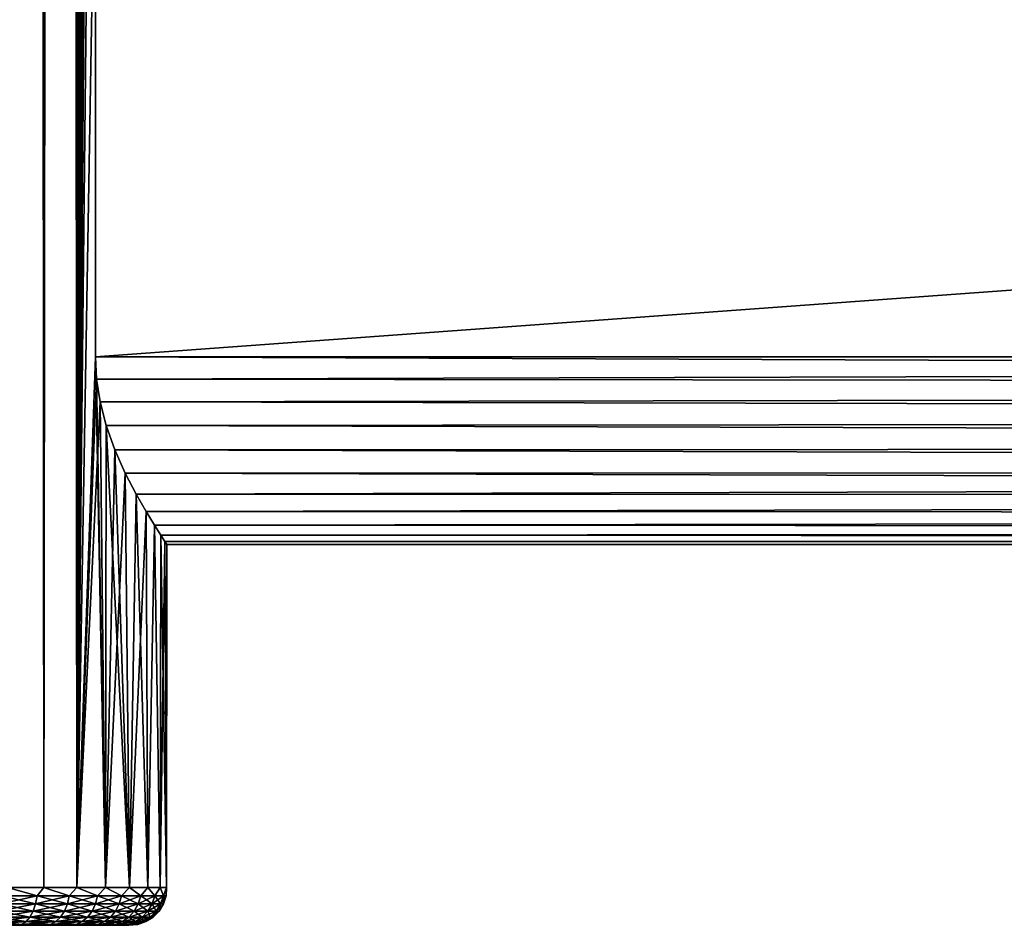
# Model space of a CAD drawing. Extents: x 0 to 500, y -78 to 1786.
# Tile 50 of 195: x 82 to 134, y 0 to 48. Entities that reach past the tile are written whole.
import ezdxf

# ---------------------------------------------------------------- set-up
doc = ezdxf.new("R2010")
doc.units = 0
doc.header["$LTSCALE"] = 52.148148
for name, color, linetype in [('1', 7, 'CONTINUOUS'), ('11', 7, 'CONTINUOUS'), ('3', 7, 'CONTINUOUS'), ('8', 7, 'CONTINUOUS'), ('9', 7, 'CONTINUOUS'), ('96', 7, 'CONTINUOUS')]:
    doc.layers.add(name, color=color, linetype=linetype)

msp = doc.modelspace()

# ---------------------------------------------------------------- linework, layer by layer
at = {"layer": '1', "color": 7, "linetype": 'CONTINUOUS'}
for points in [[(82.323, 0, 10.741), (80.64, 0, 11.713), (82.323, 0, -10.741), (82.323, 0, 10.741)], [(82.323, 0, -10.741), (80.64, 0, 11.713), (80.64, 0, -11.713), (82.323, 0, -10.741)], [(83.842, 0, 9.53), (82.323, 0, 10.741), (83.842, 0, -9.53), (83.842, 0, 9.53)], [(83.842, 0, -9.53), (82.323, 0, 10.741), (82.323, 0, -10.741), (83.842, 0, -9.53)], [(85.164, 0, 8.105), (83.842, 0, 9.53), (85.164, 0, -8.105), (85.164, 0, 8.105)], [(85.164, 0, -8.105), (83.842, 0, 9.53), (83.842, 0, -9.53), (85.164, 0, -8.105)], [(86.258, 0, 6.5), (85.164, 0, 8.105), (86.258, 0, -6.5), (86.258, 0, 6.5)], [(86.258, 0, -6.5), (85.164, 0, 8.105), (85.164, 0, -8.105), (86.258, 0, -6.5)], [(87.101, 0, 4.749), (86.258, 0, 6.5), (87.101, 0, -4.749), (87.101, 0, 4.749)], [(87.101, 0, -4.749), (86.258, 0, 6.5), (86.258, 0, -6.5), (87.101, 0, -4.749)], [(87.674, 0, 2.893), (87.101, 0, 4.749), (87.674, 0, -2.893), (87.674, 0, 2.893)], [(87.674, 0, -2.893), (87.101, 0, 4.749), (87.101, 0, -4.749), (87.674, 0, -2.893)], [(87.964, 0, 0.971), (87.674, 0, 2.893), (87.964, 0, -0.971), (87.964, 0, 0.971)], [(87.964, 0, -0.971), (87.674, 0, 2.893), (87.674, 0, -2.893), (87.964, 0, -0.971)]]:
    msp.add_3dface(points, dxfattribs=at)
at = {"layer": '11', "color": 7, "linetype": 'CONTINUOUS'}
for points in [[(86.18, 60.2, 10), (86.18, 30.2, 10), (498, 30.2, 10), (86.18, 60.2, 10)], [(86.18, 60.2, 10), (498, 30.2, 10), (498, 60.2, 10), (86.18, 60.2, 10)]]:
    msp.add_3dface(points, dxfattribs=at)
at = {"layer": '3', "color": 7, "linetype": 'CONTINUOUS'}
for points in [[(83.45, 1778.4, 12.394), (81.508, 1778.4, 13.515), (83.45, 2, 12.394), (83.45, 1778.4, 12.394)], [(83.45, 2, 12.394), (81.508, 1778.4, 13.515), (81.508, 2, 13.515), (83.45, 2, 12.394)], [(81.508, 1778.4, -13.515), (83.45, 1778.4, -12.394), (81.508, 2, -13.515), (81.508, 1778.4, -13.515)], [(81.508, 2, -13.515), (83.45, 1778.4, -12.394), (83.45, 2, -12.394), (81.508, 2, -13.515)], [(85.203, 1778.4, 10.996), (83.45, 1778.4, 12.394), (85.203, 2, 10.996), (85.203, 1778.4, 10.996)], [(85.203, 2, 10.996), (83.45, 1778.4, 12.394), (83.45, 2, 12.394), (85.203, 2, 10.996)], [(83.45, 1778.4, -12.394), (85.203, 1778.4, -10.996), (83.45, 2, -12.394), (83.45, 1778.4, -12.394)], [(83.45, 2, -12.394), (85.203, 1778.4, -10.996), (85.203, 2, -10.996), (83.45, 2, -12.394)], [(85.203, 1778.4, 10.996), (85.203, 2, 10.996), (86.18, 710.2, 10), (85.203, 1778.4, 10.996)], [(85.203, 2, -10.996), (85.203, 1778.4, -10.996), (86.18, 1070.2, -10), (85.203, 2, -10.996)], [(86.18, 1070.2, -10), (86.18, 970.2, -10), (85.203, 2, -10.996), (86.18, 1070.2, -10)], [(86.18, 970.2, -10), (86.18, 940.2, -10), (85.203, 2, -10.996), (86.18, 970.2, -10)], [(86.18, 940.2, -10), (86.18, 905.2, -10), (85.203, 2, -10.996), (86.18, 940.2, -10)], [(86.18, 905.2, -10), (86.18, 875.2, -10), (85.203, 2, -10.996), (86.18, 905.2, -10)], [(86.18, 875.2, -10), (86.18, 840.2, -10), (85.203, 2, -10.996), (86.18, 875.2, -10)], [(86.18, 840.2, -10), (86.18, 810.2, -10), (85.203, 2, -10.996), (86.18, 840.2, -10)], [(86.18, 810.2, -10), (86.18, 710.2, -10), (85.203, 2, -10.996), (86.18, 810.2, -10)], [(86.18, 680.2, 10), (86.18, 710.2, 10), (85.203, 2, 10.996), (86.18, 680.2, 10)], [(86.18, 710.2, -10), (86.18, 680.2, -10), (85.203, 2, -10.996), (86.18, 710.2, -10)], [(86.18, 645.2, 10), (86.18, 680.2, 10), (85.203, 2, 10.996), (86.18, 645.2, 10)], [(86.18, 680.2, -10), (86.18, 645.2, -10), (85.203, 2, -10.996), (86.18, 680.2, -10)], [(86.18, 615.2, 10), (86.18, 645.2, 10), (85.203, 2, 10.996), (86.18, 615.2, 10)], [(86.18, 645.2, -10), (86.18, 615.2, -10), (85.203, 2, -10.996), (86.18, 645.2, -10)], [(86.18, 580.2, 10), (86.18, 615.2, 10), (85.203, 2, 10.996), (86.18, 580.2, 10)], [(86.18, 615.2, -10), (86.18, 580.2, -10), (85.203, 2, -10.996), (86.18, 615.2, -10)], [(86.18, 550.2, 10), (86.18, 580.2, 10), (85.203, 2, 10.996), (86.18, 550.2, 10)], [(86.18, 580.2, -10), (86.18, 550.2, -10), (85.203, 2, -10.996), (86.18, 580.2, -10)], [(86.18, 450.2, 10), (86.18, 550.2, 10), (85.203, 2, 10.996), (86.18, 450.2, 10)], [(86.18, 550.2, -10), (86.18, 450.2, -10), (85.203, 2, -10.996), (86.18, 550.2, -10)], [(86.18, 420.2, 10), (86.18, 450.2, 10), (85.203, 2, 10.996), (86.18, 420.2, 10)], [(86.18, 450.2, -10), (86.18, 420.2, -10), (85.203, 2, -10.996), (86.18, 450.2, -10)], [(86.18, 385.2, 10), (86.18, 420.2, 10), (85.203, 2, 10.996), (86.18, 385.2, 10)], [(86.18, 420.2, -10), (86.18, 385.2, -10), (85.203, 2, -10.996), (86.18, 420.2, -10)], [(86.18, 355.2, 10), (86.18, 385.2, 10), (85.203, 2, 10.996), (86.18, 355.2, 10)], [(86.18, 385.2, -10), (86.18, 355.2, -10), (85.203, 2, -10.996), (86.18, 385.2, -10)], [(86.18, 320.2, 10), (86.18, 355.2, 10), (85.203, 2, 10.996), (86.18, 320.2, 10)], [(86.18, 355.2, -10), (86.18, 320.2, -10), (85.203, 2, -10.996), (86.18, 355.2, -10)], [(86.18, 290.2, 10), (86.18, 320.2, 10), (85.203, 2, 10.996), (86.18, 290.2, 10)], [(86.18, 320.2, -10), (86.18, 290.2, -10), (85.203, 2, -10.996), (86.18, 320.2, -10)], [(86.18, 190.2, 10), (86.18, 290.2, 10), (85.203, 2, 10.996), (86.18, 190.2, 10)], [(86.18, 290.2, -10), (86.18, 190.2, -10), (85.203, 2, -10.996), (86.18, 290.2, -10)], [(86.18, 160.2, 10), (86.18, 190.2, 10), (85.203, 2, 10.996), (86.18, 160.2, 10)], [(86.18, 190.2, -10), (86.18, 160.2, -10), (85.203, 2, -10.996), (86.18, 190.2, -10)], [(86.18, 125.2, 10), (86.18, 160.2, 10), (85.203, 2, 10.996), (86.18, 125.2, 10)], [(86.18, 160.2, -10), (86.18, 125.2, -10), (85.203, 2, -10.996), (86.18, 160.2, -10)], [(86.18, 95.2, 10), (86.18, 125.2, 10), (85.203, 2, 10.996), (86.18, 95.2, 10)], [(86.18, 125.2, -10), (86.18, 95.2, -10), (85.203, 2, -10.996), (86.18, 125.2, -10)], [(86.18, 60.2, 10), (86.18, 95.2, 10), (85.203, 2, 10.996), (86.18, 60.2, 10)], [(86.18, 95.2, -10), (86.18, 60.2, -10), (85.203, 2, -10.996), (86.18, 95.2, -10)], [(86.18, 30.2, 10), (86.18, 60.2, 10), (85.203, 2, 10.996), (86.18, 30.2, 10)], [(86.18, 60.2, -10), (86.18, 30.2, -10), (85.203, 2, -10.996), (86.18, 60.2, -10)], [(86.727, 2, 9.352), (86.18, 30.2, 10), (85.203, 2, 10.996), (86.727, 2, 9.352)], [(86.18, 30.2, -10), (86.243, 29.013, -9.929), (85.203, 2, -10.996), (86.18, 30.2, -10)], [(86.243, 29.013, 9.929), (86.18, 30.2, 10), (86.727, 2, 9.352), (86.243, 29.013, 9.929)], [(86.243, 29.013, -9.929), (86.435, 27.8, -9.708), (85.203, 2, -10.996), (86.243, 29.013, -9.929)], [(86.435, 27.8, 9.708), (86.243, 29.013, 9.929), (86.727, 2, 9.352), (86.435, 27.8, 9.708)], [(85.203, 2, -10.996), (86.435, 27.8, -9.708), (86.727, 2, -9.352), (85.203, 2, -10.996)], [(86.762, 26.546, 9.308), (86.435, 27.8, 9.708), (86.727, 2, 9.352), (86.762, 26.546, 9.308)], [(86.435, 27.8, -9.708), (86.762, 26.546, -9.308), (86.727, 2, -9.352), (86.435, 27.8, -9.708)], [(87.99, 2, 7.5), (86.762, 26.546, 9.308), (86.727, 2, 9.352), (87.99, 2, 7.5)], [(86.762, 26.546, -9.308), (87.22, 25.267, -8.699), (86.727, 2, -9.352), (86.762, 26.546, -9.308)], [(87.22, 25.267, 8.699), (86.762, 26.546, 9.308), (87.99, 2, 7.5), (87.22, 25.267, 8.699)], [(87.22, 25.267, -8.699), (87.772, 24.026, -7.866), (86.727, 2, -9.352), (87.22, 25.267, -8.699)], [(87.772, 24.026, 7.866), (87.22, 25.267, 8.699), (87.99, 2, 7.5), (87.772, 24.026, 7.866)], [(86.727, 2, -9.352), (87.772, 24.026, -7.866), (87.99, 2, -7.5), (86.727, 2, -9.352)], [(88.348, 22.908, 6.843), (87.772, 24.026, 7.866), (87.99, 2, 7.5), (88.348, 22.908, 6.843)], [(87.772, 24.026, -7.866), (88.348, 22.908, -6.843), (87.99, 2, -7.5), (87.772, 24.026, -7.866)], [(88.963, 2, 5.48), (88.348, 22.908, 6.843), (87.99, 2, 7.5), (88.963, 2, 5.48)], [(88.348, 22.908, -6.843), (88.879, 21.976, -5.689), (87.99, 2, -7.5), (88.348, 22.908, -6.843)], [(88.879, 21.976, 5.689), (88.348, 22.908, 6.843), (88.963, 2, 5.48), (88.879, 21.976, 5.689)], [(87.99, 2, -7.5), (88.879, 21.976, -5.689), (88.963, 2, -5.48), (87.99, 2, -7.5)], [(89.321, 21.251, 4.462), (88.879, 21.976, 5.689), (88.963, 2, 5.48), (89.321, 21.251, 4.462)], [(88.879, 21.976, -5.689), (89.321, 21.251, -4.462), (88.963, 2, -5.48), (88.879, 21.976, -5.689)], [(89.624, 2, 3.338), (89.321, 21.251, 4.462), (88.963, 2, 5.48), (89.624, 2, 3.338)], [(88.963, 2, -5.48), (89.321, 21.251, -4.462), (89.624, 2, -3.338), (88.963, 2, -5.48)], [(89.655, 20.726, 3.199), (89.321, 21.251, 4.462), (89.624, 2, 3.338), (89.655, 20.726, 3.199)], [(89.321, 21.251, -4.462), (89.655, 20.726, -3.199), (89.624, 2, -3.338), (89.321, 21.251, -4.462)], [(89.958, 2, 1.121), (89.655, 20.726, 3.199), (89.624, 2, 3.338), (89.958, 2, 1.121)], [(89.655, 20.726, -3.199), (89.876, 20.387, -1.922), (89.624, 2, -3.338), (89.655, 20.726, -3.199)], [(89.876, 20.387, 1.922), (89.655, 20.726, 3.199), (89.958, 2, 1.121), (89.876, 20.387, 1.922)], [(89.624, 2, -3.338), (89.876, 20.387, -1.922), (89.958, 2, -1.121), (89.624, 2, -3.338)], [(89.986, 20.221, 0.641), (89.876, 20.387, 1.922), (89.958, 2, 1.121), (89.986, 20.221, 0.641)], [(89.876, 20.387, -1.922), (89.986, 20.221, -0.641), (89.958, 2, -1.121), (89.876, 20.387, -1.922)], [(89.986, 20.221, -0.641), (89.986, 20.221, 0.641), (89.958, 2, -1.121), (89.986, 20.221, -0.641)], [(89.958, 2, -1.121), (89.986, 20.221, 0.641), (89.958, 2, 1.121), (89.958, 2, -1.121)]]:
    msp.add_3dface(points, dxfattribs=at)
at = {"layer": '8', "color": 7, "linetype": 'CONTINUOUS'}
for points in [[(86.18, 30.2, 10), (86.243, 29.013, 9.929), (498, 30.2, 10), (86.18, 30.2, 10)], [(86.243, 29.013, -9.929), (86.18, 30.2, -10), (498, 28.554, -9.864), (86.243, 29.013, -9.929)], [(498, 28.554, -9.864), (86.18, 30.2, -10), (498, 30.2, -10), (498, 28.554, -9.864)], [(498, 30.2, 10), (86.243, 29.013, 9.929), (498, 28.554, 9.864), (498, 30.2, 10)], [(86.243, 29.013, 9.929), (86.435, 27.8, 9.708), (498, 28.554, 9.864), (86.243, 29.013, 9.929)], [(86.435, 27.8, -9.708), (86.243, 29.013, -9.929), (498, 28.554, -9.864), (86.435, 27.8, -9.708)], [(498, 28.554, 9.864), (86.435, 27.8, 9.708), (498, 26.953, 9.458), (498, 28.554, 9.864)], [(498, 26.953, -9.458), (86.435, 27.8, -9.708), (498, 28.554, -9.864), (498, 26.953, -9.458)], [(86.435, 27.8, 9.708), (86.762, 26.546, 9.308), (498, 26.953, 9.458), (86.435, 27.8, 9.708)], [(86.762, 26.546, -9.308), (86.435, 27.8, -9.708), (498, 26.953, -9.458), (86.762, 26.546, -9.308)], [(498, 26.953, 9.458), (86.762, 26.546, 9.308), (498, 25.441, 8.795), (498, 26.953, 9.458)], [(498, 25.441, -8.795), (86.762, 26.546, -9.308), (498, 26.953, -9.458), (498, 25.441, -8.795)], [(86.762, 26.546, 9.308), (87.22, 25.267, 8.699), (498, 25.441, 8.795), (86.762, 26.546, 9.308)], [(87.22, 25.267, -8.699), (86.762, 26.546, -9.308), (498, 25.441, -8.795), (87.22, 25.267, -8.699)], [(498, 25.441, 8.795), (87.22, 25.267, 8.699), (498, 24.058, 7.891), (498, 25.441, 8.795)], [(498, 24.058, -7.891), (87.22, 25.267, -8.699), (498, 25.441, -8.795), (498, 24.058, -7.891)], [(87.22, 25.267, 8.699), (87.772, 24.026, 7.866), (498, 24.058, 7.891), (87.22, 25.267, 8.699)], [(87.772, 24.026, -7.866), (87.22, 25.267, -8.699), (498, 24.058, -7.891), (87.772, 24.026, -7.866)], [(87.772, 24.026, 7.866), (88.348, 22.908, 6.843), (498, 24.058, 7.891), (87.772, 24.026, 7.866)], [(498, 22.843, -6.773), (87.772, 24.026, -7.866), (498, 24.058, -7.891), (498, 22.843, -6.773)], [(88.348, 22.908, -6.843), (87.772, 24.026, -7.866), (498, 22.843, -6.773), (88.348, 22.908, -6.843)], [(498, 24.058, 7.891), (88.348, 22.908, 6.843), (498, 22.843, 6.773), (498, 24.058, 7.891)], [(88.348, 22.908, 6.843), (88.879, 21.976, 5.689), (498, 22.843, 6.773), (88.348, 22.908, 6.843)], [(88.879, 21.976, -5.689), (88.348, 22.908, -6.843), (498, 22.843, -6.773), (88.879, 21.976, -5.689)], [(498, 22.843, 6.773), (88.879, 21.976, 5.689), (498, 21.828, 5.469), (498, 22.843, 6.773)], [(498, 21.828, -5.469), (88.879, 21.976, -5.689), (498, 22.843, -6.773), (498, 21.828, -5.469)], [(88.879, 21.976, 5.689), (89.321, 21.251, 4.462), (498, 21.828, 5.469), (88.879, 21.976, 5.689)], [(89.321, 21.251, -4.462), (88.879, 21.976, -5.689), (498, 21.828, -5.469), (89.321, 21.251, -4.462)], [(498, 21.828, 5.469), (89.321, 21.251, 4.462), (498, 21.042, 4.017), (498, 21.828, 5.469)], [(498, 21.042, -4.017), (89.321, 21.251, -4.462), (498, 21.828, -5.469), (498, 21.042, -4.017)], [(89.321, 21.251, 4.462), (89.655, 20.726, 3.199), (498, 21.042, 4.017), (89.321, 21.251, 4.462)], [(89.655, 20.726, -3.199), (89.321, 21.251, -4.462), (498, 21.042, -4.017), (89.655, 20.726, -3.199)], [(498, 21.042, 4.017), (89.655, 20.726, 3.199), (498, 20.506, 2.455), (498, 21.042, 4.017)], [(498, 20.506, -2.455), (89.655, 20.726, -3.199), (498, 21.042, -4.017), (498, 20.506, -2.455)], [(89.655, 20.726, 3.199), (89.876, 20.387, 1.922), (498, 20.506, 2.455), (89.655, 20.726, 3.199)], [(89.876, 20.387, -1.922), (89.655, 20.726, -3.199), (498, 20.506, -2.455), (89.876, 20.387, -1.922)], [(498, 20.506, 2.455), (89.876, 20.387, 1.922), (498, 20.234, 0.826), (498, 20.506, 2.455)], [(498, 20.234, -0.826), (89.876, 20.387, -1.922), (498, 20.506, -2.455), (498, 20.234, -0.826)], [(89.876, 20.387, 1.922), (89.986, 20.221, 0.641), (498, 20.234, 0.826), (89.876, 20.387, 1.922)], [(89.986, 20.221, -0.641), (89.876, 20.387, -1.922), (498, 20.234, -0.826), (89.986, 20.221, -0.641)], [(89.986, 20.221, 0.641), (89.986, 20.221, -0.641), (498, 20.234, 0.826), (89.986, 20.221, 0.641)], [(498, 20.234, 0.826), (89.986, 20.221, -0.641), (498, 20.234, -0.826), (498, 20.234, 0.826)]]:
    msp.add_3dface(points, dxfattribs=at)
at = {"layer": '9', "color": 7, "linetype": 'CONTINUOUS'}
for points in [[(86.18, 30.2, -10), (86.18, 60.2, -10), (498, 60.2, -10), (86.18, 30.2, -10)], [(498, 30.2, -10), (86.18, 30.2, -10), (498, 60.2, -10), (498, 30.2, -10)]]:
    msp.add_3dface(points, dxfattribs=at)
at = {"layer": '96', "color": 7, "linetype": 'CONTINUOUS'}
for points in [[(81.508, 2, -13.515), (83.083, 1.557, -12.577), (81.211, 1.557, -13.599), (81.508, 2, -13.515)], [(81.508, 2, 13.515), (81.211, 1.557, 13.599), (83.083, 1.557, 12.577), (81.508, 2, 13.515)], [(81.508, 2, -13.515), (83.45, 2, -12.394), (83.083, 1.557, -12.577), (81.508, 2, -13.515)], [(83.45, 2, 12.394), (81.508, 2, 13.515), (83.083, 1.557, 12.577), (83.45, 2, 12.394)], [(83.45, 2, -12.394), (84.79, 1.557, -11.299), (83.083, 1.557, -12.577), (83.45, 2, -12.394)], [(83.45, 2, 12.394), (83.083, 1.557, 12.577), (84.79, 1.557, 11.299), (83.45, 2, 12.394)], [(83.45, 2, -12.394), (85.203, 2, -10.996), (84.79, 1.557, -11.299), (83.45, 2, -12.394)], [(85.203, 2, 10.996), (83.45, 2, 12.394), (84.79, 1.557, 11.299), (85.203, 2, 10.996)], [(85.203, 2, -10.996), (86.299, 1.557, -9.79), (84.79, 1.557, -11.299), (85.203, 2, -10.996)], [(85.203, 2, 10.996), (84.79, 1.557, 11.299), (86.299, 1.557, 9.79), (85.203, 2, 10.996)], [(85.203, 2, -10.996), (86.727, 2, -9.352), (86.299, 1.557, -9.79), (85.203, 2, -10.996)], [(86.727, 2, 9.352), (85.203, 2, 10.996), (86.299, 1.557, 9.79), (86.727, 2, 9.352)], [(86.727, 2, -9.352), (87.577, 1.557, -8.083), (86.299, 1.557, -9.79), (86.727, 2, -9.352)], [(86.727, 2, 9.352), (86.299, 1.557, 9.79), (87.577, 1.557, 8.083), (86.727, 2, 9.352)], [(86.727, 2, -9.352), (87.99, 2, -7.5), (87.577, 1.557, -8.083), (86.727, 2, -9.352)], [(87.99, 2, 7.5), (86.727, 2, 9.352), (87.577, 1.557, 8.083), (87.99, 2, 7.5)], [(87.99, 2, -7.5), (88.599, 1.557, -6.211), (87.577, 1.557, -8.083), (87.99, 2, -7.5)], [(87.99, 2, 7.5), (87.577, 1.557, 8.083), (88.599, 1.557, 6.211), (87.99, 2, 7.5)], [(87.99, 2, -7.5), (88.963, 2, -5.48), (88.599, 1.557, -6.211), (87.99, 2, -7.5)], [(88.963, 2, 5.48), (87.99, 2, 7.5), (88.599, 1.557, 6.211), (88.963, 2, 5.48)], [(88.963, 2, -5.48), (89.345, 1.557, -4.212), (88.599, 1.557, -6.211), (88.963, 2, -5.48)], [(88.963, 2, 5.48), (88.599, 1.557, 6.211), (89.345, 1.557, 4.212), (88.963, 2, 5.48)], [(88.963, 2, -5.48), (89.624, 2, -3.338), (89.345, 1.557, -4.212), (88.963, 2, -5.48)], [(89.624, 2, 3.338), (88.963, 2, 5.48), (89.345, 1.557, 4.212), (89.624, 2, 3.338)], [(89.624, 2, -3.338), (89.798, 1.557, -2.128), (89.345, 1.557, -4.212), (89.624, 2, -3.338)], [(89.624, 2, 3.338), (89.345, 1.557, 4.212), (89.798, 1.557, 2.128), (89.624, 2, 3.338)], [(89.624, 2, -3.338), (89.958, 2, -1.121), (89.798, 1.557, -2.128), (89.624, 2, -3.338)], [(89.958, 2, 1.121), (89.624, 2, 3.338), (89.798, 1.557, 2.128), (89.958, 2, 1.121)], [(89.958, 2, -1.121), (89.95, 1.557), (89.798, 1.557, -2.128), (89.958, 2, -1.121)], [(89.958, 2, 1.121), (89.798, 1.557, 2.128), (89.95, 1.557), (89.958, 2, 1.121)], [(89.958, 2, -1.121), (89.958, 2, 1.121), (89.95, 1.557), (89.958, 2, -1.121)], [(81.05, 0.754, 13.248), (82.874, 0.754, 12.252), (81.149, 1.134, 13.465), (81.05, 0.754, 13.248)], [(82.874, 0.754, -12.252), (81.05, 0.754, -13.248), (83.003, 1.134, -12.453), (82.874, 0.754, -12.252)], [(83.003, 1.134, -12.453), (81.05, 0.754, -13.248), (81.149, 1.134, -13.465), (83.003, 1.134, -12.453)], [(81.149, 1.134, 13.465), (83.003, 1.134, 12.453), (81.211, 1.557, 13.599), (81.149, 1.134, 13.465)], [(83.003, 1.134, -12.453), (81.149, 1.134, -13.465), (83.083, 1.557, -12.577), (83.003, 1.134, -12.453)], [(83.083, 1.557, -12.577), (81.149, 1.134, -13.465), (81.211, 1.557, -13.599), (83.083, 1.557, -12.577)], [(81.149, 1.134, 13.465), (82.874, 0.754, 12.252), (83.003, 1.134, 12.453), (81.149, 1.134, 13.465)], [(81.211, 1.557, 13.599), (83.003, 1.134, 12.453), (83.083, 1.557, 12.577), (81.211, 1.557, 13.599)], [(82.874, 0.754, 12.252), (84.538, 0.754, 11.007), (83.003, 1.134, 12.453), (82.874, 0.754, 12.252)], [(84.538, 0.754, -11.007), (82.874, 0.754, -12.252), (84.694, 1.134, -11.187), (84.538, 0.754, -11.007)], [(84.694, 1.134, -11.187), (82.874, 0.754, -12.252), (83.003, 1.134, -12.453), (84.694, 1.134, -11.187)], [(83.003, 1.134, 12.453), (84.694, 1.134, 11.187), (83.083, 1.557, 12.577), (83.003, 1.134, 12.453)], [(84.694, 1.134, -11.187), (83.003, 1.134, -12.453), (84.79, 1.557, -11.299), (84.694, 1.134, -11.187)], [(84.79, 1.557, -11.299), (83.003, 1.134, -12.453), (83.083, 1.557, -12.577), (84.79, 1.557, -11.299)], [(83.003, 1.134, 12.453), (84.538, 0.754, 11.007), (84.694, 1.134, 11.187), (83.003, 1.134, 12.453)], [(83.083, 1.557, 12.577), (84.694, 1.134, 11.187), (84.79, 1.557, 11.299), (83.083, 1.557, 12.577)], [(84.538, 0.754, 11.007), (86.007, 0.754, 9.538), (84.694, 1.134, 11.187), (84.538, 0.754, 11.007)], [(86.007, 0.754, -9.538), (84.538, 0.754, -11.007), (86.187, 1.134, -9.694), (86.007, 0.754, -9.538)], [(86.187, 1.134, -9.694), (84.538, 0.754, -11.007), (84.694, 1.134, -11.187), (86.187, 1.134, -9.694)], [(84.694, 1.134, 11.187), (86.187, 1.134, 9.694), (84.79, 1.557, 11.299), (84.694, 1.134, 11.187)], [(86.187, 1.134, -9.694), (84.694, 1.134, -11.187), (86.299, 1.557, -9.79), (86.187, 1.134, -9.694)], [(86.299, 1.557, -9.79), (84.694, 1.134, -11.187), (84.79, 1.557, -11.299), (86.299, 1.557, -9.79)], [(84.694, 1.134, 11.187), (86.007, 0.754, 9.538), (86.187, 1.134, 9.694), (84.694, 1.134, 11.187)], [(84.79, 1.557, 11.299), (86.187, 1.134, 9.694), (86.299, 1.557, 9.79), (84.79, 1.557, 11.299)], [(86.007, 0.754, 9.538), (87.252, 0.754, 7.874), (86.187, 1.134, 9.694), (86.007, 0.754, 9.538)], [(87.252, 0.754, -7.874), (86.007, 0.754, -9.538), (87.453, 1.134, -8.003), (87.252, 0.754, -7.874)], [(87.453, 1.134, -8.003), (86.007, 0.754, -9.538), (86.187, 1.134, -9.694), (87.453, 1.134, -8.003)], [(86.187, 1.134, 9.694), (87.453, 1.134, 8.003), (86.299, 1.557, 9.79), (86.187, 1.134, 9.694)], [(87.453, 1.134, -8.003), (86.187, 1.134, -9.694), (87.577, 1.557, -8.083), (87.453, 1.134, -8.003)], [(87.577, 1.557, -8.083), (86.187, 1.134, -9.694), (86.299, 1.557, -9.79), (87.577, 1.557, -8.083)], [(86.187, 1.134, 9.694), (87.252, 0.754, 7.874), (87.453, 1.134, 8.003), (86.187, 1.134, 9.694)], [(86.299, 1.557, 9.79), (87.453, 1.134, 8.003), (87.577, 1.557, 8.083), (86.299, 1.557, 9.79)], [(87.252, 0.754, 7.874), (88.248, 0.754, 6.05), (87.453, 1.134, 8.003), (87.252, 0.754, 7.874)], [(88.248, 0.754, -6.05), (87.252, 0.754, -7.874), (88.465, 1.134, -6.149), (88.248, 0.754, -6.05)], [(88.465, 1.134, -6.149), (87.252, 0.754, -7.874), (87.453, 1.134, -8.003), (88.465, 1.134, -6.149)], [(87.453, 1.134, 8.003), (88.465, 1.134, 6.149), (87.577, 1.557, 8.083), (87.453, 1.134, 8.003)], [(88.465, 1.134, -6.149), (87.453, 1.134, -8.003), (88.599, 1.557, -6.211), (88.465, 1.134, -6.149)], [(88.599, 1.557, -6.211), (87.453, 1.134, -8.003), (87.577, 1.557, -8.083), (88.599, 1.557, -6.211)], [(87.453, 1.134, 8.003), (88.248, 0.754, 6.05), (88.465, 1.134, 6.149), (87.453, 1.134, 8.003)], [(87.577, 1.557, 8.083), (88.465, 1.134, 6.149), (88.599, 1.557, 6.211), (87.577, 1.557, 8.083)], [(88.248, 0.754, 6.05), (88.975, 0.754, 4.103), (88.465, 1.134, 6.149), (88.248, 0.754, 6.05)], [(88.975, 0.754, -4.103), (88.248, 0.754, -6.05), (89.203, 1.134, -4.17), (88.975, 0.754, -4.103)], [(89.203, 1.134, -4.17), (88.248, 0.754, -6.05), (88.465, 1.134, -6.149), (89.203, 1.134, -4.17)], [(88.465, 1.134, 6.149), (89.203, 1.134, 4.17), (88.599, 1.557, 6.211), (88.465, 1.134, 6.149)], [(89.203, 1.134, -4.17), (88.465, 1.134, -6.149), (89.345, 1.557, -4.212), (89.203, 1.134, -4.17)], [(89.345, 1.557, -4.212), (88.465, 1.134, -6.149), (88.599, 1.557, -6.211), (89.345, 1.557, -4.212)], [(88.465, 1.134, 6.149), (88.975, 0.754, 4.103), (89.203, 1.134, 4.17), (88.465, 1.134, 6.149)], [(88.599, 1.557, 6.211), (89.203, 1.134, 4.17), (89.345, 1.557, 4.212), (88.599, 1.557, 6.211)], [(88.975, 0.754, 4.103), (89.416, 0.754, 2.073), (89.203, 1.134, 4.17), (88.975, 0.754, 4.103)], [(89.416, 0.754, -2.073), (88.975, 0.754, -4.103), (89.652, 1.134, -2.107), (89.416, 0.754, -2.073)], [(89.652, 1.134, -2.107), (88.975, 0.754, -4.103), (89.203, 1.134, -4.17), (89.652, 1.134, -2.107)], [(89.203, 1.134, 4.17), (89.652, 1.134, 2.107), (89.345, 1.557, 4.212), (89.203, 1.134, 4.17)], [(89.652, 1.134, -2.107), (89.203, 1.134, -4.17), (89.798, 1.557, -2.128), (89.652, 1.134, -2.107)], [(89.798, 1.557, -2.128), (89.203, 1.134, -4.17), (89.345, 1.557, -4.212), (89.798, 1.557, -2.128)], [(89.203, 1.134, 4.17), (89.416, 0.754, 2.073), (89.652, 1.134, 2.107), (89.203, 1.134, 4.17)], [(89.345, 1.557, 4.212), (89.652, 1.134, 2.107), (89.798, 1.557, 2.128), (89.345, 1.557, 4.212)], [(89.416, 0.754, 2.073), (89.565, 0.754), (89.652, 1.134, 2.107), (89.416, 0.754, 2.073)], [(89.565, 0.754), (89.416, 0.754, -2.073), (89.803, 1.134), (89.565, 0.754)], [(89.803, 1.134), (89.416, 0.754, -2.073), (89.652, 1.134, -2.107), (89.803, 1.134)], [(89.652, 1.134, 2.107), (89.565, 0.754), (89.803, 1.134), (89.652, 1.134, 2.107)], [(89.652, 1.134, 2.107), (89.803, 1.134), (89.798, 1.557, 2.128), (89.652, 1.134, 2.107)], [(89.803, 1.134), (89.652, 1.134, -2.107), (89.95, 1.557), (89.803, 1.134)], [(89.95, 1.557), (89.652, 1.134, -2.107), (89.798, 1.557, -2.128), (89.95, 1.557)], [(89.798, 1.557, 2.128), (89.803, 1.134), (89.95, 1.557), (89.798, 1.557, 2.128)], [(80.919, 0.437, 12.96), (82.703, 0.437, 11.986), (81.05, 0.754, 13.248), (80.919, 0.437, 12.96)], [(82.703, 0.437, -11.986), (80.919, 0.437, -12.96), (82.874, 0.754, -12.252), (82.703, 0.437, -11.986)], [(82.874, 0.754, -12.252), (80.919, 0.437, -12.96), (81.05, 0.754, -13.248), (82.874, 0.754, -12.252)], [(81.05, 0.754, 13.248), (82.703, 0.437, 11.986), (82.874, 0.754, 12.252), (81.05, 0.754, 13.248)], [(82.703, 0.437, 11.986), (84.33, 0.437, 10.768), (82.874, 0.754, 12.252), (82.703, 0.437, 11.986)], [(84.33, 0.437, -10.768), (82.703, 0.437, -11.986), (84.538, 0.754, -11.007), (84.33, 0.437, -10.768)], [(84.538, 0.754, -11.007), (82.703, 0.437, -11.986), (82.874, 0.754, -12.252), (84.538, 0.754, -11.007)], [(82.874, 0.754, 12.252), (84.33, 0.437, 10.768), (84.538, 0.754, 11.007), (82.874, 0.754, 12.252)], [(84.33, 0.437, 10.768), (85.768, 0.437, 9.33), (84.538, 0.754, 11.007), (84.33, 0.437, 10.768)], [(85.768, 0.437, -9.33), (84.33, 0.437, -10.768), (86.007, 0.754, -9.538), (85.768, 0.437, -9.33)], [(86.007, 0.754, -9.538), (84.33, 0.437, -10.768), (84.538, 0.754, -11.007), (86.007, 0.754, -9.538)], [(84.538, 0.754, 11.007), (85.768, 0.437, 9.33), (86.007, 0.754, 9.538), (84.538, 0.754, 11.007)], [(85.768, 0.437, 9.33), (86.986, 0.437, 7.703), (86.007, 0.754, 9.538), (85.768, 0.437, 9.33)], [(86.986, 0.437, -7.703), (85.768, 0.437, -9.33), (87.252, 0.754, -7.874), (86.986, 0.437, -7.703)], [(87.252, 0.754, -7.874), (85.768, 0.437, -9.33), (86.007, 0.754, -9.538), (87.252, 0.754, -7.874)], [(86.007, 0.754, 9.538), (86.986, 0.437, 7.703), (87.252, 0.754, 7.874), (86.007, 0.754, 9.538)], [(86.986, 0.437, 7.703), (87.96, 0.437, 5.919), (87.252, 0.754, 7.874), (86.986, 0.437, 7.703)], [(87.96, 0.437, -5.919), (86.986, 0.437, -7.703), (88.248, 0.754, -6.05), (87.96, 0.437, -5.919)], [(88.248, 0.754, -6.05), (86.986, 0.437, -7.703), (87.252, 0.754, -7.874), (88.248, 0.754, -6.05)], [(87.252, 0.754, 7.874), (87.96, 0.437, 5.919), (88.248, 0.754, 6.05), (87.252, 0.754, 7.874)], [(87.96, 0.437, 5.919), (88.671, 0.437, 4.014), (88.248, 0.754, 6.05), (87.96, 0.437, 5.919)], [(88.671, 0.437, -4.014), (87.96, 0.437, -5.919), (88.975, 0.754, -4.103), (88.671, 0.437, -4.014)], [(88.975, 0.754, -4.103), (87.96, 0.437, -5.919), (88.248, 0.754, -6.05), (88.975, 0.754, -4.103)], [(88.248, 0.754, 6.05), (88.671, 0.437, 4.014), (88.975, 0.754, 4.103), (88.248, 0.754, 6.05)], [(88.671, 0.437, 4.014), (89.103, 0.437, 2.028), (88.975, 0.754, 4.103), (88.671, 0.437, 4.014)], [(89.103, 0.437, -2.028), (88.671, 0.437, -4.014), (89.416, 0.754, -2.073), (89.103, 0.437, -2.028)], [(89.416, 0.754, -2.073), (88.671, 0.437, -4.014), (88.975, 0.754, -4.103), (89.416, 0.754, -2.073)], [(88.975, 0.754, 4.103), (89.103, 0.437, 2.028), (89.416, 0.754, 2.073), (88.975, 0.754, 4.103)], [(89.103, 0.437, 2.028), (89.248, 0.437), (89.416, 0.754, 2.073), (89.103, 0.437, 2.028)], [(89.248, 0.437), (89.103, 0.437, -2.028), (89.565, 0.754), (89.248, 0.437)], [(89.565, 0.754), (89.103, 0.437, -2.028), (89.416, 0.754, -2.073), (89.565, 0.754)], [(89.416, 0.754, 2.073), (89.248, 0.437), (89.565, 0.754), (89.416, 0.754, 2.073)], [(80.585, 0.05, 12.23), (82.269, 0.05, 11.311), (80.761, 0.198, 12.615), (80.585, 0.05, 12.23)], [(82.269, 0.05, -11.311), (80.585, 0.05, -12.23), (82.498, 0.198, -11.667), (82.269, 0.05, -11.311)], [(82.498, 0.198, -11.667), (80.585, 0.05, -12.23), (80.761, 0.198, -12.615), (82.498, 0.198, -11.667)], [(80.585, 0.05, 12.23), (80.64, 0, 11.713), (82.269, 0.05, 11.311), (80.585, 0.05, 12.23)], [(82.269, 0.05, -11.311), (80.64, 0, -11.713), (80.585, 0.05, -12.23), (82.269, 0.05, -11.311)], [(80.64, 0, 11.713), (82.323, 0, 10.741), (82.269, 0.05, 11.311), (80.64, 0, 11.713)], [(82.323, 0, -10.741), (80.64, 0, -11.713), (82.269, 0.05, -11.311), (82.323, 0, -10.741)], [(80.761, 0.198, 12.615), (82.498, 0.198, 11.667), (80.919, 0.437, 12.96), (80.761, 0.198, 12.615)], [(82.498, 0.198, -11.667), (80.761, 0.198, -12.615), (82.703, 0.437, -11.986), (82.498, 0.198, -11.667)], [(82.703, 0.437, -11.986), (80.761, 0.198, -12.615), (80.919, 0.437, -12.96), (82.703, 0.437, -11.986)], [(80.761, 0.198, 12.615), (82.269, 0.05, 11.311), (82.498, 0.198, 11.667), (80.761, 0.198, 12.615)], [(80.919, 0.437, 12.96), (82.498, 0.198, 11.667), (82.703, 0.437, 11.986), (80.919, 0.437, 12.96)], [(82.269, 0.05, 11.311), (83.805, 0.05, 10.161), (82.498, 0.198, 11.667), (82.269, 0.05, 11.311)], [(83.805, 0.05, -10.161), (82.269, 0.05, -11.311), (84.082, 0.198, -10.481), (83.805, 0.05, -10.161)], [(84.082, 0.198, -10.481), (82.269, 0.05, -11.311), (82.498, 0.198, -11.667), (84.082, 0.198, -10.481)], [(82.269, 0.05, 11.311), (82.323, 0, 10.741), (83.805, 0.05, 10.161), (82.269, 0.05, 11.311)], [(83.805, 0.05, -10.161), (82.323, 0, -10.741), (82.269, 0.05, -11.311), (83.805, 0.05, -10.161)], [(82.323, 0, 10.741), (83.842, 0, 9.53), (83.805, 0.05, 10.161), (82.323, 0, 10.741)], [(83.842, 0, -9.53), (82.323, 0, -10.741), (83.805, 0.05, -10.161), (83.842, 0, -9.53)], [(82.498, 0.198, 11.667), (84.082, 0.198, 10.481), (82.703, 0.437, 11.986), (82.498, 0.198, 11.667)], [(84.082, 0.198, -10.481), (82.498, 0.198, -11.667), (84.33, 0.437, -10.768), (84.082, 0.198, -10.481)], [(84.33, 0.437, -10.768), (82.498, 0.198, -11.667), (82.703, 0.437, -11.986), (84.33, 0.437, -10.768)], [(82.498, 0.198, 11.667), (83.805, 0.05, 10.161), (84.082, 0.198, 10.481), (82.498, 0.198, 11.667)], [(82.703, 0.437, 11.986), (84.082, 0.198, 10.481), (84.33, 0.437, 10.768), (82.703, 0.437, 11.986)], [(83.805, 0.05, 10.161), (85.161, 0.05, 8.805), (84.082, 0.198, 10.481), (83.805, 0.05, 10.161)], [(85.161, 0.05, -8.805), (83.805, 0.05, -10.161), (85.481, 0.198, -9.082), (85.161, 0.05, -8.805)], [(85.481, 0.198, -9.082), (83.805, 0.05, -10.161), (84.082, 0.198, -10.481), (85.481, 0.198, -9.082)], [(83.805, 0.05, 10.161), (83.842, 0, 9.53), (85.161, 0.05, 8.805), (83.805, 0.05, 10.161)], [(85.161, 0.05, -8.805), (83.842, 0, -9.53), (83.805, 0.05, -10.161), (85.161, 0.05, -8.805)], [(83.842, 0, 9.53), (85.164, 0, 8.105), (85.161, 0.05, 8.805), (83.842, 0, 9.53)], [(85.164, 0, -8.105), (83.842, 0, -9.53), (85.161, 0.05, -8.805), (85.164, 0, -8.105)], [(84.082, 0.198, 10.481), (85.481, 0.198, 9.082), (84.33, 0.437, 10.768), (84.082, 0.198, 10.481)], [(85.481, 0.198, -9.082), (84.082, 0.198, -10.481), (85.768, 0.437, -9.33), (85.481, 0.198, -9.082)], [(85.768, 0.437, -9.33), (84.082, 0.198, -10.481), (84.33, 0.437, -10.768), (85.768, 0.437, -9.33)], [(84.082, 0.198, 10.481), (85.161, 0.05, 8.805), (85.481, 0.198, 9.082), (84.082, 0.198, 10.481)], [(84.33, 0.437, 10.768), (85.481, 0.198, 9.082), (85.768, 0.437, 9.33), (84.33, 0.437, 10.768)], [(85.161, 0.05, 8.805), (86.311, 0.05, 7.269), (85.481, 0.198, 9.082), (85.161, 0.05, 8.805)], [(86.311, 0.05, -7.269), (85.161, 0.05, -8.805), (86.667, 0.198, -7.498), (86.311, 0.05, -7.269)], [(86.667, 0.198, -7.498), (85.161, 0.05, -8.805), (85.481, 0.198, -9.082), (86.667, 0.198, -7.498)], [(85.161, 0.05, 8.805), (85.164, 0, 8.105), (86.311, 0.05, 7.269), (85.161, 0.05, 8.805)], [(86.311, 0.05, -7.269), (85.164, 0, -8.105), (85.161, 0.05, -8.805), (86.311, 0.05, -7.269)], [(85.164, 0, 8.105), (86.258, 0, 6.5), (86.311, 0.05, 7.269), (85.164, 0, 8.105)], [(86.258, 0, -6.5), (85.164, 0, -8.105), (86.311, 0.05, -7.269), (86.258, 0, -6.5)], [(85.481, 0.198, 9.082), (86.667, 0.198, 7.498), (85.768, 0.437, 9.33), (85.481, 0.198, 9.082)], [(86.667, 0.198, -7.498), (85.481, 0.198, -9.082), (86.986, 0.437, -7.703), (86.667, 0.198, -7.498)], [(86.986, 0.437, -7.703), (85.481, 0.198, -9.082), (85.768, 0.437, -9.33), (86.986, 0.437, -7.703)], [(85.481, 0.198, 9.082), (86.311, 0.05, 7.269), (86.667, 0.198, 7.498), (85.481, 0.198, 9.082)], [(85.768, 0.437, 9.33), (86.667, 0.198, 7.498), (86.986, 0.437, 7.703), (85.768, 0.437, 9.33)], [(86.258, 0, 6.5), (87.101, 0, 4.749), (87.23, 0.05, 5.585), (86.258, 0, 6.5)], [(86.311, 0.05, 7.269), (86.258, 0, 6.5), (87.23, 0.05, 5.585), (86.311, 0.05, 7.269)], [(87.101, 0, -4.749), (86.258, 0, -6.5), (87.23, 0.05, -5.585), (87.101, 0, -4.749)], [(87.23, 0.05, -5.585), (86.258, 0, -6.5), (86.311, 0.05, -7.269), (87.23, 0.05, -5.585)], [(86.311, 0.05, 7.269), (87.23, 0.05, 5.585), (86.667, 0.198, 7.498), (86.311, 0.05, 7.269)], [(87.23, 0.05, -5.585), (86.311, 0.05, -7.269), (87.615, 0.198, -5.761), (87.23, 0.05, -5.585)], [(87.615, 0.198, -5.761), (86.311, 0.05, -7.269), (86.667, 0.198, -7.498), (87.615, 0.198, -5.761)], [(86.667, 0.198, 7.498), (87.615, 0.198, 5.761), (86.986, 0.437, 7.703), (86.667, 0.198, 7.498)], [(87.615, 0.198, -5.761), (86.667, 0.198, -7.498), (87.96, 0.437, -5.919), (87.615, 0.198, -5.761)], [(87.96, 0.437, -5.919), (86.667, 0.198, -7.498), (86.986, 0.437, -7.703), (87.96, 0.437, -5.919)], [(86.667, 0.198, 7.498), (87.23, 0.05, 5.585), (87.615, 0.198, 5.761), (86.667, 0.198, 7.498)], [(86.986, 0.437, 7.703), (87.615, 0.198, 5.761), (87.96, 0.437, 5.919), (86.986, 0.437, 7.703)], [(87.101, 0, 4.749), (87.674, 0, 2.893), (87.9, 0.05, 3.788), (87.101, 0, 4.749)], [(87.23, 0.05, 5.585), (87.101, 0, 4.749), (87.9, 0.05, 3.788), (87.23, 0.05, 5.585)], [(87.674, 0, -2.893), (87.101, 0, -4.749), (87.9, 0.05, -3.788), (87.674, 0, -2.893)], [(87.9, 0.05, -3.788), (87.101, 0, -4.749), (87.23, 0.05, -5.585), (87.9, 0.05, -3.788)], [(87.23, 0.05, 5.585), (87.9, 0.05, 3.788), (87.615, 0.198, 5.761), (87.23, 0.05, 5.585)], [(87.9, 0.05, -3.788), (87.23, 0.05, -5.585), (88.306, 0.198, -3.907), (87.9, 0.05, -3.788)], [(88.306, 0.198, -3.907), (87.23, 0.05, -5.585), (87.615, 0.198, -5.761), (88.306, 0.198, -3.907)], [(87.615, 0.198, 5.761), (88.306, 0.198, 3.907), (87.96, 0.437, 5.919), (87.615, 0.198, 5.761)], [(88.306, 0.198, -3.907), (87.615, 0.198, -5.761), (88.671, 0.437, -4.014), (88.306, 0.198, -3.907)], [(88.671, 0.437, -4.014), (87.615, 0.198, -5.761), (87.96, 0.437, -5.919), (88.671, 0.437, -4.014)], [(87.615, 0.198, 5.761), (87.9, 0.05, 3.788), (88.306, 0.198, 3.907), (87.615, 0.198, 5.761)], [(87.674, 0, 2.893), (87.964, 0, 0.971), (88.308, 0.05, 1.913), (87.674, 0, 2.893)], [(87.9, 0.05, 3.788), (87.674, 0, 2.893), (88.308, 0.05, 1.913), (87.9, 0.05, 3.788)], [(87.964, 0, -0.971), (87.674, 0, -2.893), (88.308, 0.05, -1.913), (87.964, 0, -0.971)], [(88.308, 0.05, -1.913), (87.674, 0, -2.893), (87.9, 0.05, -3.788), (88.308, 0.05, -1.913)], [(87.9, 0.05, 3.788), (88.308, 0.05, 1.913), (88.306, 0.198, 3.907), (87.9, 0.05, 3.788)], [(88.308, 0.05, -1.913), (87.9, 0.05, -3.788), (88.727, 0.198, -1.974), (88.308, 0.05, -1.913)], [(88.727, 0.198, -1.974), (87.9, 0.05, -3.788), (88.306, 0.198, -3.907), (88.727, 0.198, -1.974)], [(87.96, 0.437, 5.919), (88.306, 0.198, 3.907), (88.671, 0.437, 4.014), (87.96, 0.437, 5.919)], [(87.964, 0, 0.971), (87.964, 0, -0.971), (88.445, 0.05), (87.964, 0, 0.971)], [(88.308, 0.05, 1.913), (87.964, 0, 0.971), (88.445, 0.05), (88.308, 0.05, 1.913)], [(88.445, 0.05), (87.964, 0, -0.971), (88.308, 0.05, -1.913), (88.445, 0.05)], [(88.306, 0.198, 3.907), (88.727, 0.198, 1.974), (88.671, 0.437, 4.014), (88.306, 0.198, 3.907)], [(88.727, 0.198, -1.974), (88.306, 0.198, -3.907), (89.103, 0.437, -2.028), (88.727, 0.198, -1.974)], [(89.103, 0.437, -2.028), (88.306, 0.198, -3.907), (88.671, 0.437, -4.014), (89.103, 0.437, -2.028)], [(88.306, 0.198, 3.907), (88.308, 0.05, 1.913), (88.727, 0.198, 1.974), (88.306, 0.198, 3.907)], [(88.308, 0.05, 1.913), (88.445, 0.05), (88.727, 0.198, 1.974), (88.308, 0.05, 1.913)], [(88.445, 0.05), (88.308, 0.05, -1.913), (88.868, 0.198), (88.445, 0.05)], [(88.868, 0.198), (88.308, 0.05, -1.913), (88.727, 0.198, -1.974), (88.868, 0.198)], [(88.727, 0.198, 1.974), (88.445, 0.05), (88.868, 0.198), (88.727, 0.198, 1.974)], [(88.671, 0.437, 4.014), (88.727, 0.198, 1.974), (89.103, 0.437, 2.028), (88.671, 0.437, 4.014)], [(88.727, 0.198, 1.974), (88.868, 0.198), (89.103, 0.437, 2.028), (88.727, 0.198, 1.974)], [(88.868, 0.198), (88.727, 0.198, -1.974), (89.248, 0.437), (88.868, 0.198)], [(89.248, 0.437), (88.727, 0.198, -1.974), (89.103, 0.437, -2.028), (89.248, 0.437)], [(89.103, 0.437, 2.028), (88.868, 0.198), (89.248, 0.437), (89.103, 0.437, 2.028)]]:
    msp.add_3dface(points, dxfattribs=at)

doc.saveas('drawing.dxf')
